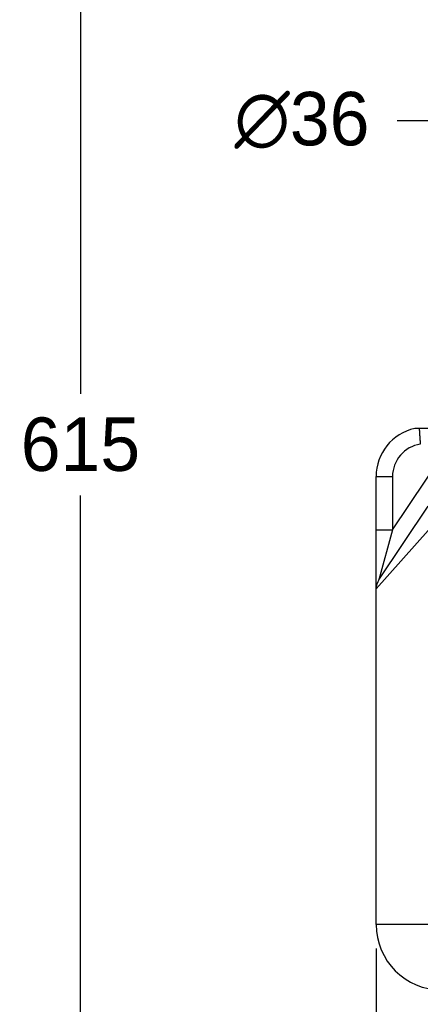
# Model space of a CAD drawing. Header units: millimetres. Extents: x 1618 to 4606, y -976 to 1137.
# Tile 4 of 41: x 2301 to 2451, y 199 to 567. Entities that reach past the tile are written whole.
import ezdxf

# ---------------------------------------------------------------- set-up
doc = ezdxf.new("R2010")
doc.units = ezdxf.units.MM
doc.dimstyles.get("Standard").update_dxf_attribs({"dimtxt": 20, "dimasz": 9, "dimexe": 9, "dimexo": 9, "dimgap": 9, "dimtad": 0, "dimtih": 1, "dimtoh": 1, "dimdsep": 46, "dimtxsty": 'Standard', "dimcen": 0.09, "dimadec": 0, "dimazin": 0, "dimtfac": 1, "dimtofl": 0, "dimtmove": 0, "dimatfit": 3, "dimfxl": 0, "dimtolj": 1, "dimtzin": 0, "dimarcsym": 0})

# ---------------------------------------------------------------- blocks, each defined once
blk = doc.blocks.new('*D14')
at = {"color": 0, "lineweight": -2}
for p, q in [((2555.67, 715.14), (2315.11, 715.14)), ((2324.11, 706.14), (2324.11, 427.28)), ((2324.11, 110.41), (2324.11, 389.28)), ((2620.02, 101.41), (2315.11, 101.41))]:
    blk.add_line(p, q, dxfattribs=at)
at = {"color": 0, "lineweight": 18}
for points in [[(2322.61, 706.14), (2325.61, 706.14), (2324.11, 715.14)], [(2322.61, 110.41), (2325.61, 110.41), (2324.11, 101.41)]]:
    blk.add_solid(points, dxfattribs=at)
at = {"layer": 'Defpoints', "color": 0, "lineweight": 18}
for p in [(2564.67, 715.14), (2324.11, 101.41), (2629.02, 101.41)]:
    blk.add_point(p, dxfattribs=at)
at = {"color": 0, "lineweight": 18, "insert": (2324.11, 408.28), "char_height": 20, "attachment_point": 5}
blk.add_mtext('\\A1;615', dxfattribs=at)
blk = doc.blocks.new('*D15')
at = {"color": 0, "lineweight": -2}
for p, q in [((2724.29, 473.29), (2724.29, -15.22)), ((2434.7, 219.71), (2434.7, -15.22)), ((2443.7, -6.22), (2545.5, -6.22)), ((2715.29, -6.22), (2613.5, -6.22))]:
    blk.add_line(p, q, dxfattribs=at)
at = {"color": 0, "lineweight": 18}
for points in [[(2443.7, -4.72), (2443.7, -7.72), (2434.7, -6.22)], [(2715.29, -4.72), (2715.29, -7.72), (2724.29, -6.22)]]:
    blk.add_solid(points, dxfattribs=at)
at = {"layer": 'Defpoints', "color": 0, "lineweight": 18}
for p in [(2724.29, 482.29), (2434.7, 228.71), (2434.7, -6.22)]:
    blk.add_point(p, dxfattribs=at)
at = {"color": 0, "lineweight": 18, "insert": (2579.5, -6.22), "char_height": 20, "attachment_point": 5}
blk.add_mtext('\\A1;290', dxfattribs=at)
blk = doc.blocks.new('*D18')
at = {"color": 0, "lineweight": -2}
for p, q in [((2628.08, 653.29), (2628.26, 653.29)), ((2628.17, 653.2), (2628.17, 653.38)), ((2464.97, 529.61), (2606.65, 636.98)), ((2442.64, 529.61), (2464.97, 529.61))]:
    blk.add_line(p, q, dxfattribs=at)
at = {"color": 0, "lineweight": 18}
blk.add_solid([(2605.75, 638.18), (2607.56, 635.79), (2613.82, 642.42)], dxfattribs=at)
at = {"layer": 'Defpoints', "color": 0, "lineweight": 18}
for p in [(2642.52, 664.16), (2613.82, 642.42)]:
    blk.add_point(p, dxfattribs=at)
at = {"color": 0, "lineweight": 18, "insert": (2406.97, 529.61), "char_height": 20, "attachment_point": 5}
blk.add_mtext('\\A1;∅36', dxfattribs=at)

msp = doc.modelspace()

# ---------------------------------------------------------------- linework, layer by layer
for p, q in [((2467.113, 414.291), (2450.83, 414.291)), ((2440.841, 376.36), (2462.313, 408.439)), ((2434.704, 376.36), (2434.704, 396.311)), ((2434.704, 396.311), (2440.841, 396.311)), ((2440.841, 396.311), (2440.841, 376.36)), ((2435.741, 357.71), (2454.15, 385.212)), ((2459.25, 381.799), (2434.704, 354.297)), ((2434.704, 354.297), (2434.704, 376.36)), ((2434.704, 376.36), (2440.841, 376.36)), ((2440.841, 376.36), (2435.741, 357.71)), ((2434.704, 228.712), (2434.704, 354.297)), ((2459.25, 228.712), (2434.704, 228.712))]:
    msp.add_line(p, q)
for centre, radius, start, end in [((2453.113, 396.311), 18.409, 102.38673, 180), ((2453.113, 396.311), 12.273, 98.79898, 180), ((2440.841, 354.297), 6.136, 146.20323, 180), ((2459.25, 228.712), 24.545, 180, 270)]:
    msp.add_arc(centre, radius, start, end)
for points, knots in [([(2450.83, 414.291), (2450.727, 414.291), (2450.627, 414.291), (2450.43, 414.291), (2450.333, 414.291), (2450.216, 414.291), (2450.192, 414.291), (2450.146, 414.291), (2450.123, 414.291), (2450.054, 414.291), (2450.009, 414.291), (2449.878, 414.291), (2449.795, 414.291), (2449.677, 414.291), (2449.639, 414.291), (2449.584, 414.291), (2449.566, 414.291), (2449.53, 414.291), (2449.513, 414.291), (2449.429, 414.291), (2449.37, 414.291), (2449.296, 414.291), (2449.274, 414.291), (2449.235, 414.291), (2449.218, 414.291), (2449.179, 414.291), (2449.165, 414.291), (2449.164, 414.291)], [0, 0, 0, 0, 0.1250387, 0.1250387, 0.2500774, 0.2500774, 0.2813371, 0.2813371, 0.3125968, 0.3125968, 0.3751161, 0.3751161, 0.5001548, 0.5001548, 0.5626742, 0.5626742, 0.5939339, 0.5939339, 0.6251936, 0.6251936, 0.7502323, 0.7502323, 0.8127516, 0.8127516, 0.875271, 0.875271, 1, 1, 1, 1]), ([(2450.83, 414.291), (2450.83, 414.288), (2450.83, 414.28), (2450.831, 414.268), (2450.832, 414.257), (2450.833, 414.245), (2450.833, 414.232), (2450.834, 414.22), (2450.835, 414.207), (2450.836, 414.194), (2450.837, 414.181), (2450.837, 414.168), (2450.838, 414.155), (2450.839, 414.141), (2450.84, 414.127), (2450.841, 414.113), (2450.842, 414.099), (2450.843, 414.084), (2450.843, 414.069), (2450.844, 414.055), (2450.845, 414.04), (2450.846, 414.024), (2450.847, 414.009), (2450.848, 413.993), (2450.849, 413.977), (2450.85, 413.961), (2450.851, 413.945), (2450.852, 413.929), (2450.853, 413.912), (2450.854, 413.895), (2450.855, 413.878), (2450.856, 413.861), (2450.857, 413.844), (2450.858, 413.826), (2450.859, 413.809), (2450.86, 413.791), (2450.861, 413.773), (2450.862, 413.754), (2450.863, 413.736), (2450.864, 413.717), (2450.866, 413.698), (2450.867, 413.679), (2450.868, 413.66), (2450.869, 413.641), (2450.87, 413.622), (2450.871, 413.602), (2450.872, 413.582), (2450.874, 413.562), (2450.875, 413.542), (2450.876, 413.522), (2450.877, 413.501), (2450.879, 413.48), (2450.88, 413.459), (2450.881, 413.438), (2450.882, 413.417), (2450.884, 413.396), (2450.885, 413.375), (2450.886, 413.353), (2450.887, 413.331), (2450.889, 413.309), (2450.89, 413.287), (2450.891, 413.265), (2450.893, 413.242), (2450.894, 413.22), (2450.896, 413.197), (2450.897, 413.174), (2450.898, 413.151), (2450.9, 413.128), (2450.901, 413.105), (2450.903, 413.081), (2450.904, 413.058), (2450.905, 413.034), (2450.907, 413.01), (2450.908, 412.986), (2450.91, 412.962), (2450.911, 412.937), (2450.913, 412.913), (2450.914, 412.888), (2450.916, 412.864), (2450.917, 412.839), (2450.919, 412.814), (2450.92, 412.789), (2450.922, 412.763), (2450.924, 412.738), (2450.925, 412.713), (2450.927, 412.687), (2450.928, 412.661), (2450.93, 412.635), (2450.932, 412.609), (2450.933, 412.583), (2450.935, 412.557), (2450.936, 412.53), (2450.938, 412.504), (2450.94, 412.477), (2450.941, 412.45), (2450.943, 412.424), (2450.945, 412.397), (2450.947, 412.37), (2450.948, 412.342), (2450.95, 412.315), (2450.952, 412.288), (2450.954, 412.26), (2450.955, 412.232), (2450.957, 412.205), (2450.959, 412.177), (2450.961, 412.149), (2450.962, 412.121), (2450.964, 412.093), (2450.967, 412.053), (2450.971, 411.997), (2450.976, 411.919), (2450.983, 411.826), (2450.991, 411.722), (2450.998, 411.617), (2451.005, 411.52), (2451.011, 411.438), (2451.016, 411.369), (2451.019, 411.317), (2451.021, 411.281), (2451.024, 411.247), (2451.028, 411.193), (2451.035, 411.108), (2451.044, 411.002), (2451.053, 410.893), (2451.061, 410.789), (2451.072, 410.64), (2451.087, 410.442), (2451.105, 410.174), (2451.119, 409.957), (2451.128, 409.805), (2451.132, 409.741), (2451.135, 409.692), (2451.138, 409.646), (2451.142, 409.588), (2451.147, 409.519), (2451.152, 409.443), (2451.158, 409.366), (2451.164, 409.29), (2451.169, 409.213), (2451.175, 409.136), (2451.182, 409.059), (2451.188, 408.981), (2451.194, 408.904), (2451.201, 408.827), (2451.208, 408.749), (2451.214, 408.672), (2451.221, 408.594), (2451.229, 408.517), (2451.234, 408.465), (2451.236, 408.439)], [0, 0, 0, 0, 0.0048266, 0.0096504, 0.0144712, 0.0192891, 0.0241041, 0.0289162, 0.0337254, 0.0385317, 0.0433351, 0.0481356, 0.0529332, 0.0577278, 0.0625196, 0.0673085, 0.0720945, 0.0768775, 0.0816577, 0.086435, 0.0912094, 0.0959808, 0.1007494, 0.1055151, 0.1102779, 0.1150377, 0.1197947, 0.1245488, 0.1293, 0.1340483, 0.1387937, 0.1435362, 0.1482758, 0.1530125, 0.1577463, 0.1624772, 0.1672053, 0.1719304, 0.1766527, 0.181372, 0.1860885, 0.190802, 0.1955127, 0.2002205, 0.2049254, 0.2096274, 0.2143266, 0.2190228, 0.2237161, 0.2284066, 0.2330942, 0.2377789, 0.2424607, 0.2471396, 0.2518156, 0.2564888, 0.261159, 0.2658264, 0.2704909, 0.2751525, 0.2798112, 0.2844671, 0.2891201, 0.2937701, 0.2984173, 0.3030617, 0.3077031, 0.3123417, 0.3169774, 0.3216102, 0.3262401, 0.3308672, 0.3354913, 0.3401126, 0.344731, 0.3493466, 0.3539593, 0.3585691, 0.363176, 0.36778, 0.3723812, 0.3769795, 0.381575, 0.3861675, 0.3907572, 0.395344, 0.399928, 0.404509, 0.4090873, 0.4136626, 0.4182351, 0.4228047, 0.4273714, 0.4319353, 0.4364963, 0.4410544, 0.4456097, 0.4501621, 0.4547116, 0.4592583, 0.4638021, 0.4683431, 0.4728811, 0.4774164, 0.4819487, 0.4864782, 0.4910049, 0.4955287, 0.5000496, 0.5100572, 0.5222908, 0.5367504, 0.5534361, 0.5701211, 0.5845809, 0.5968156, 0.6068251, 0.614923, 0.6194781, 0.6227873, 0.6298294, 0.6429094, 0.6593646, 0.6748972, 0.689449, 0.7030199, 0.73678, 0.771357, 0.8116509, 0.8236866, 0.8314741, 0.8372185, 0.8428447, 0.8498775, 0.8598752, 0.8698742, 0.8798746, 0.8898764, 0.8998797, 0.9098844, 0.9198907, 0.9298985, 0.9399079, 0.9499189, 0.9599316, 0.9699461, 0.9799623, 0.9899802, 1, 1, 1, 1])]:
    msp.add_open_spline(points, degree=3, knots=knots)

# ---------------------------------------------------------------- dimensions: what is measured, and where the dimension line sits
at = {"lineweight": 18}
dim = msp.add_linear_dim(base=(2324.11, 101.414), p1=(2564.67, 715.145), p2=(2629.024, 101.414), angle=90, text='615', dimstyle='Standard', dxfattribs=at)
dim.commit()
dim.dimension.update_dxf_attribs({"geometry": '*D14', "text_midpoint": (2324.11, 408.279)})
dim = msp.add_diameter_dim_2p(p1=(2642.516, 664.164), p2=(2613.825, 642.419), dimstyle='Standard', dxfattribs=at)
dim.commit()
dim.dimension.update_dxf_attribs({"geometry": '*D18', "text_midpoint": (2406.973, 529.606), "dimtype": 163})
dim = msp.add_linear_dim(base=(2434.704, -6.222), p1=(2724.294, 482.291), p2=(2434.704, 228.712), text='290', dimstyle='Standard', dxfattribs=at)
dim.commit()
dim.dimension.update_dxf_attribs({"geometry": '*D15', "text_midpoint": (2579.499, -6.222)})

doc.saveas('drawing.dxf')
